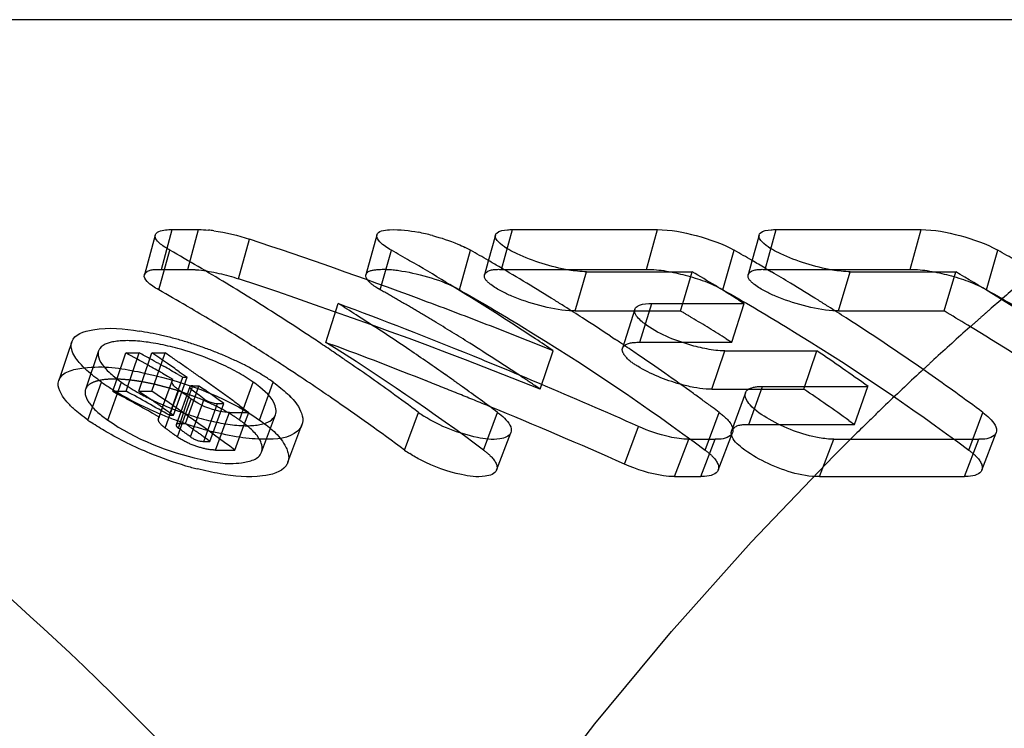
# Model space of a CAD drawing. Header units: millimetres. Extents: x 367 to 633, y 464 to 541.
# Tile 17 of 20: x 580.13 to 587.06, y 514.48 to 519.48. Entities that reach past the tile are written whole.
import ezdxf

# ---------------------------------------------------------------- set-up
doc = ezdxf.new("R2010")
doc.units = ezdxf.units.MM
doc.header["$LTSCALE"] = 65.185185
doc.linetypes.add('HIDDEN', pattern=[0.2, 0.1, -0.1])
doc.layers.add('KONST.EL_MIT_GEO', color=7, linetype='CONTINUOUS')

msp = doc.modelspace()

# ---------------------------------------------------------------- linework, layer by layer
at = {"layer": 'KONST.EL_MIT_GEO', "color": 7, "linetype": 'Continuous'}
for p, q in [((596.0572, 519.475), (570.0711, 519.475)), ((581.082, 517.957), (581.005, 517.6768)), ((581.2012, 517.995), (581.3869, 517.995)), ((582.6429, 517.957), (582.5659, 517.6768)), ((583.4786, 517.957), (583.4278, 517.7718)), ((583.5978, 517.995), (584.6193, 517.995)), ((585.3358, 517.957), (585.2849, 517.7718)), ((585.455, 517.995), (586.4764, 517.995)), ((581.1059, 517.571), (581.1849, 517.8494)), ((582.6669, 517.571), (582.7458, 517.8494)), ((585.3784, 517.7233), (585.4242, 517.6964)), ((584.039, 517.4216), (584.1209, 517.6983)), ((584.1209, 517.6983), (584.8637, 517.6983)), ((584.7976, 517.4748), (584.8637, 517.6983)), ((585.8961, 517.4216), (585.978, 517.6983)), ((585.978, 517.6983), (586.7209, 517.6983)), ((586.639, 517.4216), (586.7209, 517.6983)), ((583.1292, 517.625), (583.1562, 517.6087)), ((581.3023, 517.4577), (581.3363, 517.4378)), ((584.5806, 517.4748), (585.2306, 517.4748)), ((585.19, 517.5002), (585.2306, 517.4748)), ((584.039, 517.4216), (584.4604, 517.4216)), ((584.4603, 517.4331), (584.3734, 517.1587)), ((585.8961, 517.4216), (586.639, 517.4216)), ((584.2864, 517.2455), (584.3195, 517.2235)), ((580.4635, 517.1135), (580.4027, 516.9314)), ((580.808, 516.9321), (580.874, 517.1262)), ((580.874, 517.1262), (580.9691, 517.1262)), ((581.044, 517.085), (581.058, 517.1262)), ((581.058, 517.1262), (581.1509, 517.1262)), ((585.0016, 516.8698), (585.0933, 517.1403)), ((585.0933, 517.1403), (585.7433, 517.1403)), ((585.6516, 516.8698), (585.7433, 517.1403)), ((581.1061, 517.0506), (581.1402, 517.0316)), ((581.1324, 516.9826), (581.1692, 516.9617)), ((581.1692, 516.9617), (581.206, 516.9409)), ((581.2427, 516.974), (581.2767, 516.9547)), ((581.2507, 516.9933), (581.2781, 516.974)), ((581.2781, 516.974), (581.3055, 516.9547)), ((580.6079, 516.6522), (580.7028, 516.9204)), ((581.2, 516.932), (581.1386, 516.7587)), ((581.2767, 516.9547), (581.3055, 516.9547)), ((581.3253, 516.8372), (581.3459, 516.8948)), ((581.3459, 516.8948), (581.3899, 516.8948)), ((581.3643, 516.8233), (581.3899, 516.8948)), ((581.3899, 516.8948), (581.4287, 516.867)), ((581.7162, 516.7649), (581.7713, 516.9204)), ((585.36, 516.8898), (586.1028, 516.8898)), ((581.2138, 516.7668), (581.2485, 516.863)), ((585.0016, 516.8698), (585.2391, 516.8698)), ((585.239, 516.8449), (585.1423, 516.577)), ((581.3092, 516.7309), (581.3346, 516.8007)), ((581.5205, 516.7684), (581.5645, 516.7684)), ((581.6761, 516.7547), (581.7158, 516.7254)), ((581.5746, 516.6264), (581.6043, 516.7066)), ((581.6043, 516.7066), (581.7411, 516.7066)), ((581.7065, 516.6132), (581.7411, 516.7066)), ((581.7158, 516.7254), (581.7411, 516.7066)), ((582.8381, 516.4406), (582.9367, 516.7063)), ((582.016, 516.3546), (582.1153, 516.6178)), ((583.4866, 516.3002), (583.587, 516.5635)), ((584.3871, 516.3422), (584.4871, 516.6067)), ((585.0475, 516.3002), (585.1479, 516.5635)), ((586.9047, 516.3002), (587.0051, 516.5635)), ((584.7395, 516.2535), (584.8409, 516.517)), ((584.8409, 516.517), (585.0266, 516.517)), ((584.9252, 516.2535), (585.0266, 516.517)), ((585.761, 516.2535), (585.8623, 516.517)), ((585.8623, 516.517), (586.8838, 516.517)), ((586.7824, 516.2535), (586.8838, 516.517)), ((584.7395, 516.2535), (584.9252, 516.2535)), ((585.761, 516.2535), (586.7824, 516.2535))]:
    msp.add_line(p, q, dxfattribs=at)
at = {"layer": 'KONST.EL_MIT_GEO', "color": 8, "linetype": 'HIDDEN'}
for p, q in [((581.1252, 517.7149), (581.2012, 517.995)), ((581.3109, 517.7149), (581.3869, 517.995)), ((581.6692, 517.6479), (581.7466, 517.9272)), ((583.5218, 517.7149), (583.5978, 517.995)), ((584.5433, 517.7149), (584.6193, 517.995)), ((585.379, 517.7149), (585.455, 517.995)), ((586.4004, 517.7149), (586.4764, 517.995)), ((583.224, 517.571), (583.303, 517.8494)), ((585.0812, 517.571), (585.1601, 517.8494)), ((586.9383, 517.571), (587.0173, 517.8494)), ((583.4278, 517.7718), (583.4016, 517.6768)), ((585.2849, 517.7718), (585.2588, 517.6768)), ((581.1252, 517.7149), (581.3109, 517.7149)), ((583.5218, 517.7149), (584.5433, 517.7149)), ((585.379, 517.7149), (586.4004, 517.7149)), ((582.2846, 517.2), (582.3706, 517.4742)), ((584.4946, 517.2006), (584.5806, 517.4748)), ((584.7819, 517.4216), (584.7976, 517.4748)), ((585.1446, 517.2006), (585.2306, 517.4748)), ((584.4604, 517.4216), (584.7819, 517.4216)), ((580.4938, 517.204), (580.4635, 517.1135)), ((582.2846, 517.2), (582.3282, 517.1837)), ((584.4946, 517.2006), (585.1446, 517.2006)), ((585.1044, 517.2257), (585.1446, 517.2006)), ((580.6825, 517.1399), (580.5904, 516.8684)), ((580.8771, 516.8559), (580.9691, 517.1262)), ((581.0589, 516.8559), (581.1509, 517.1262)), ((583.7935, 516.8705), (583.8852, 517.141)), ((580.9661, 516.8559), (581.044, 517.085)), ((580.7477, 516.6522), (580.843, 516.9202)), ((580.782, 516.8559), (580.808, 516.9321)), ((581.182, 516.6863), (581.2767, 516.9547)), ((581.2, 516.932), (581.206, 516.9409)), ((581.2108, 516.6863), (581.3055, 516.9547)), ((581.3247, 516.8869), (581.2288, 516.6191)), ((581.8161, 516.6522), (581.9114, 516.9202)), ((585.2642, 516.6221), (585.36, 516.8898)), ((586.0071, 516.6221), (586.1028, 516.8898)), ((580.782, 516.8559), (580.8771, 516.8559)), ((580.782, 516.8559), (580.8187, 516.8358)), ((580.8187, 516.8358), (580.8553, 516.8156)), ((580.9661, 516.8559), (581.0589, 516.8559)), ((580.9661, 516.8559), (580.9934, 516.8373)), ((581.2452, 516.5956), (581.3253, 516.8372)), ((581.2942, 516.6271), (581.3643, 516.8233)), ((585.2391, 516.8698), (585.6516, 516.8698)), ((581.1386, 516.7587), (581.1048, 516.6635)), ((581.1523, 516.5956), (581.2138, 516.7668)), ((581.3303, 516.534), (581.4274, 516.8007)), ((581.4229, 516.5021), (581.5205, 516.7684)), ((581.4669, 516.5021), (581.5645, 516.7684)), ((581.6763, 516.6522), (581.7162, 516.7649)), ((581.0746, 516.6932), (581.1111, 516.6726)), ((581.1324, 516.7413), (581.1566, 516.7244)), ((581.1566, 516.7244), (581.1837, 516.7054)), ((581.182, 516.6863), (581.2108, 516.6863)), ((581.1837, 516.7054), (581.2108, 516.6863)), ((581.2375, 516.534), (581.3092, 516.7309)), ((581.8304, 516.4252), (581.9288, 516.6895)), ((583.3953, 516.4406), (583.4938, 516.7063)), ((584.9562, 516.4406), (585.0548, 516.7063)), ((586.8134, 516.4406), (586.9119, 516.7063)), ((581.2502, 516.6271), (581.2942, 516.6271)), ((581.5057, 516.441), (581.5746, 516.6264)), ((581.6426, 516.441), (581.7065, 516.6132)), ((585.2642, 516.6221), (586.0071, 516.6221)), ((585.9678, 516.6502), (586.0071, 516.6221)), ((581.4229, 516.5021), (581.4669, 516.5021)), ((581.5057, 516.441), (581.6426, 516.441))]:
    msp.add_line(p, q, dxfattribs=at)
at = {"layer": 'KONST.EL_MIT_GEO', "color": 7, "linetype": 'Continuous'}
for centre, radius, start, end in [((581.3567, 516.9782), 1.018, 82.25565, 84.38693), ((570.0307, 482.762), 37.0656, 69.61694, 71.57354), ((582.6629, 516.5583), 1.4437, 75.0962, 79.12499), ((582.9429, 517.2127), 0.7315, 60.51162, 63.87323), ((573.1127, 503.6164), 16.3627, 59.6376, 60.44044), ((574.6884, 503.6422), 16.333, 59.92251, 60.44087), ((575.2466, 503.6441), 16.3308, 59.93039, 60.44087), ((577.1038, 503.6441), 16.3308, 59.93039, 60.44087), ((578.9609, 503.6441), 16.3308, 59.93038, 60.44087), ((572.9794, 503.39), 16.6255, 58.04734, 59.63548), ((574.6045, 503.4979), 16.4999, 58.89209, 59.92164), ((575.203, 503.5686), 16.418, 59.63821, 59.93058), ((575.1424, 503.4656), 16.5375, 58.84067, 59.6376), ((577.0557, 503.5611), 16.4267, 59.55865, 59.93052), ((576.385, 503.3697), 16.6492, 58.07211, 59.3857), ((576.9847, 503.4408), 16.5664, 58.84105, 59.37401), ((578.1996, 503.2995), 16.7313, 57.35687, 59.38292), ((574.387, 503.1418), 16.9172, 56.35365, 58.77758), ((575.0517, 503.3155), 16.7129, 58.0494, 58.84067), ((576.9088, 503.3155), 16.7129, 58.0494, 58.84067), ((573.1241, 503.4973), 16.1796, 59.6376, 60.44044), ((572.8384, 503.1629), 16.8928, 57.26361, 58.04937), ((569.331, 482.6468), 37.1884, 67.90671, 69.47367), ((573.3948, 503.1619), 16.894, 57.39859, 57.90661), ((570.0001, 482.6784), 37.1546, 69.22708, 69.61764), ((574.9882, 503.2134), 16.8332, 57.77106, 58.05), ((574.9389, 503.1354), 16.9254, 57.26403, 57.77085), ((576.8453, 503.2134), 16.8332, 57.77106, 58.05), ((576.7961, 503.1354), 16.9254, 57.26403, 57.77085), ((573.0291, 503.3353), 16.3673, 58.84089, 59.49926), ((572.7377, 503.0063), 17.0789, 56.48348, 57.26361), ((573.2638, 502.9583), 17.1361, 55.88672, 57.39617), ((569.9904, 482.653), 37.1818, 68.44648, 69.22704), ((574.8558, 503.0063), 17.0789, 56.48348, 57.26361), ((576.713, 503.0063), 17.0789, 56.48348, 57.26361), ((578.2918, 503.3144), 16.3917, 58.70747, 59.38712), ((572.947, 503.1998), 16.5258, 58.0494, 58.84067), ((577.979, 502.8091), 16.986, 53.37116, 58.69139), ((580.6597, 515.2375), 2.065, 79.21051, 81.43031), ((580.6128, 514.9905), 2.3163, 77.12782, 79.2153), ((580.5673, 514.7896), 2.5224, 75.17643, 77.13589), ((572.661, 502.8901), 17.2182, 56.11377, 56.48402), ((569.9842, 482.6371), 37.1988, 68.05639, 68.44652), ((576.6085, 502.8486), 17.268, 55.70914, 56.48347), ((580.7357, 515.2983), 1.9259, 74.76036, 76.93337), ((580.5391, 514.6819), 2.6337, 73.26285, 75.18278), ((580.523, 514.6283), 2.6897, 71.34022, 73.26464), ((580.5302, 514.6484), 2.6683, 69.42037, 71.34649), ((572.8329, 503.0172), 16.7411, 56.94492, 58.04866), ((572.6078, 502.811), 17.3135, 55.70965, 56.11373), ((574.1959, 502.8513), 17.2649, 55.86049, 56.36001), ((574.769, 502.875), 17.2363, 56.09782, 56.35162), ((574.7248, 502.8094), 17.3154, 55.70967, 56.09771), ((569.7422, 496.7951), 23.1791, 60.86059, 61.29819), ((569.8481, 496.8148), 23.1566, 61.08667, 61.29829), ((571.2843, 502.7586), 17.3768, 55.55369, 55.7739), ((571.3741, 502.7542), 17.3822, 55.50998, 55.77387), ((580.7045, 515.1823), 2.046, 68.38955, 74.77069), ((580.5723, 514.7601), 2.5489, 67.41822, 69.4257), ((580.6377, 514.9168), 2.3791, 65.28309, 67.42324), ((572.5605, 502.7415), 17.3976, 55.44667, 55.70976), ((573.0897, 502.7006), 17.4471, 54.88556, 55.88814), ((569.309, 482.5923), 37.2472, 67.1249, 67.907), ((574.6414, 502.6873), 17.4633, 54.94068, 55.70911), ((575.9141, 502.6475), 17.5116, 54.42065, 55.85431), ((576.4416, 502.6051), 17.5633, 54.17582, 55.70691), ((569.707, 496.732), 23.2514, 60.5683, 60.86066), ((569.8296, 496.7812), 23.195, 60.91151, 61.08668), ((571.2528, 502.7128), 17.4324, 55.33394, 55.55369), ((569.7979, 496.7244), 23.2601, 60.52554, 60.81491), ((571.2129, 502.6551), 17.5025, 55.00513, 55.33387), ((571.3361, 502.6989), 17.4493, 55.24678, 55.50998), ((571.2978, 502.6437), 17.5164, 54.98425, 55.24678), ((580.7508, 515.2981), 1.9212, 66.0907, 68.40184), ((580.7253, 515.1066), 2.1701, 63.02997, 65.28788), ((580.8467, 515.3446), 1.9029, 60.58503, 63.03831), ((572.749, 502.8876), 16.8955, 56.73383, 56.94627), ((572.4467, 502.5774), 17.5973, 54.17672, 55.44474), ((571.259, 502.5883), 17.584, 54.72239, 54.98425), ((580.9772, 515.5753), 1.6379, 57.84975, 60.59619), ((581.1353, 515.8264), 1.3412, 54.63741, 57.85857), ((572.711, 502.8297), 16.9647, 56.3679, 56.73373), ((572.9985, 502.5702), 17.6063, 54.64826, 54.8867), ((574.5241, 502.5202), 17.6674, 54.14305, 54.94062), ((581.6044, 518.1901), 1.5572, 234.62178, 237.40553), ((581.5312, 517.8904), 1.1895, 234.652, 237.78299), ((571.2196, 502.5326), 17.6524, 54.4612, 54.72239), ((571.1797, 502.4767), 17.721, 54.20069, 54.4612), ((572.6422, 502.7265), 17.0888, 55.70934, 56.36754), ((572.9613, 502.5178), 17.6705, 54.40132, 54.64826), ((572.9042, 502.4381), 17.7685, 53.90995, 54.40109), ((569.3034, 482.5788), 37.2618, 65.95284, 67.12493), ((581.7909, 518.4811), 1.9028, 237.39578, 239.7717), ((582.0009, 518.8453), 2.3232, 239.81746, 243.96057), ((581.6861, 518.1355), 1.4794, 237.76867, 240.39884), ((581.7786, 518.2966), 1.6652, 240.3687, 241.72492), ((581.8808, 518.4887), 1.8828, 241.75467, 244.97547), ((570.8805, 502.448), 17.7564, 54.12202, 54.2744), ((570.8537, 502.411), 17.8021, 53.93186, 54.12201), ((570.9733, 502.448), 17.7564, 54.12202, 54.2744), ((570.9465, 502.411), 17.8021, 53.93186, 54.12201), ((571.0634, 502.4441), 17.7612, 54.0643, 54.296), ((571.0209, 502.3856), 17.8334, 53.75616, 54.06425), ((571.1391, 502.4204), 17.7904, 53.94086, 54.20069), ((581.5681, 516.3677), 0.6472, 44.00678, 46.45213), ((581.6395, 516.4365), 0.5481, 41.10694, 44.01447), ((572.5802, 502.6353), 17.199, 55.47619, 55.70978), ((572.2918, 502.3621), 17.8625, 53.42072, 54.17798), ((574.4419, 502.4062), 17.808, 53.86813, 54.14374), ((576.2671, 502.3621), 17.8625, 53.42072, 54.17798), ((582.1415, 519.1259), 2.637, 243.89208, 245.83422), ((581.9554, 518.6461), 2.057, 244.94812, 247.11315), ((581.9793, 518.7019), 2.1177, 247.10427, 249.18904), ((571.098, 502.364), 17.8603, 53.68171, 53.94086), ((572.4109, 502.3919), 17.4955, 53.4163, 55.47097), ((572.8272, 502.3326), 17.8991, 53.42113, 53.90995), ((569.3204, 482.4202), 37.1174, 66.05146, 67.64757), ((574.4009, 502.35), 17.8775, 53.61595, 53.86815), ((582.1865, 519.2256), 2.7465, 245.82939, 247.70162), ((582.2004, 519.2589), 2.7825, 247.69636, 249.5504), ((581.9719, 518.6818), 2.0962, 249.18329, 251.25426), ((581.9415, 518.5914), 2.0009, 251.2466, 253.40222), ((583.3501, 517.2647), 0.6948, 233.48981, 237.17242), ((574.366, 502.3026), 17.9365, 53.42138, 53.61598), ((581.4433, 517.8277), 1.4422, 234.59958, 235.80409), ((582.1511, 519.1221), 2.6371, 249.51699, 253.40404), ((581.8968, 518.4408), 1.8438, 253.39807, 255.6658), ((581.8484, 518.2501), 1.6471, 255.65465, 258.13958), ((581.798, 518.0084), 1.4001, 258.12431, 260.95918), ((581.7588, 517.7608), 1.1495, 260.94603, 264.11888), ((581.7344, 517.5211), 0.9086, 264.10217, 267.75146), ((582.077, 518.8764), 2.3805, 253.4233, 255.49797), ((582.0483, 518.8799), 2.6572, 243.96466, 247.79246), ((582.0561, 518.889), 2.6687, 247.71269, 253.45342), ((583.2424, 516.9868), 0.6795, 233.49036, 237.18609), ((581.9717, 518.6108), 2.3779, 253.49352, 255.566)]:
    msp.add_arc(centre, radius, start, end, dxfattribs=at)
at = {"layer": 'KONST.EL_MIT_GEO', "color": 8, "linetype": 'HIDDEN'}
for centre, radius, start, end in [((570.0212, 482.5314), 36.9979, 68.1459, 71.64949), ((600.5177, 501.9218), 20.5995, 130.38095, 131.16799), ((574.6996, 503.5228), 16.1502, 59.92251, 60.44086), ((574.6446, 503.4277), 16.26, 59.40656, 59.92251), ((574.5885, 503.3329), 16.3701, 58.89295, 59.40656), ((576.4538, 503.3467), 16.3542, 59.05768, 59.38753), ((576.3792, 503.2227), 16.4989, 58.07294, 59.0567), ((600.7, 501.7135), 20.8763, 131.39911, 131.6739), ((600.639, 501.7827), 20.7841, 131.16716, 131.39908), ((574.5008, 503.188), 16.5396, 57.87177, 58.89205), ((600.8463, 501.5498), 21.0959, 131.67504, 132.60031), ((573.1417, 502.6352), 17.1966, 53.39797, 57.88174), ((569.3456, 482.4836), 37.0492, 68.38817, 69.48731), ((574.3449, 502.9407), 16.8319, 56.35766, 57.87022), ((600.9937, 501.3888), 21.3141, 132.59918, 132.86669), ((601.1499, 501.2212), 21.5433, 132.86795, 133.84428), ((580.7933, 516.1954), 0.7454, 88.68547, 91.94883), ((580.7618, 515.6629), 1.2791, 81.87546, 84.7355), ((580.7323, 515.4508), 1.4933, 80.14483, 81.90752), ((580.6919, 515.2227), 1.725, 76.96542, 80.11888), ((580.6482, 515.0295), 1.923, 74.82406, 76.99592), ((569.3299, 482.4435), 37.0922, 67.99845, 68.38833), ((574.2127, 502.7407), 17.0717, 55.86049, 56.36001), ((569.8335, 496.6415), 23.0344, 60.48321, 61.35101), ((571.2873, 502.628), 17.2079, 55.45875, 55.66374), ((571.2383, 502.4231), 17.457, 53.41659, 55.76699), ((580.6215, 514.9302), 2.0258, 72.70613, 74.82881), ((580.6131, 514.9023), 2.055, 70.61205, 72.71319), ((580.6275, 514.9426), 2.0122, 68.4402, 70.61802), ((569.3244, 482.43), 37.1068, 67.64757, 67.99846), ((575.944, 502.556), 17.2951, 54.57948, 55.85484), ((569.7301, 496.6268), 23.0512, 60.5185, 61.14271), ((571.2472, 502.5699), 17.2784, 55.10257, 55.45865), ((580.7021, 515.126), 1.8142, 63.74756, 68.50428), ((601.3438, 501.0189), 21.8235, 133.84335, 134.38858), ((581.0763, 515.8063), 1.0371, 54.6526, 58.16181), ((571.1011, 502.3628), 17.5319, 54.14142, 54.45071), ((601.5158, 500.8434), 22.0692, 134.38903, 135.17361), ((570.8974, 502.3379), 17.5626, 54.08395, 54.27439), ((570.8709, 502.3013), 17.6078, 53.93187, 54.08396), ((570.9785, 502.3216), 17.5827, 53.93175, 54.27429), ((571.0474, 502.2885), 17.6236, 53.75609, 54.14135)]:
    msp.add_arc(centre, radius, start, end, dxfattribs=at)
at = {"layer": 'KONST.EL_MIT_GEO', "color": 7, "linetype": 'Continuous'}
for points, knots in [([(570.0711, 466.475), (571.3014, 466.475), (573.8195, 466.8321), (577.3926, 468.3944), (580.6558, 470.9007), (584.5462, 475.481), (587.9205, 482.949), (589.2703, 492.975), (587.9205, 503.001), (584.5462, 510.469), (580.6558, 515.0493), (577.3926, 517.5556), (573.8195, 519.1179), (571.3014, 519.475), (570.0711, 519.475)], [0, 0, 0, 0, 0.051728, 0.105334, 0.162249, 0.223215, 0.356475, 0.5, 0.643525, 0.776785, 0.837751, 0.894666, 0.948272, 1, 1, 1, 1]), ([(582.6429, 517.957), (582.6515, 517.9881), (582.7851, 518.0015), (582.8686, 517.9888), (582.9352, 517.976)], [0, 0, 0, 0, 0.322713, 1, 1, 1, 1]), ([(581.082, 517.957), (581.0827, 517.9595), (581.0849, 517.9645), (581.0885, 517.9687), (581.0906, 517.9706)], [0, 0, 0, 0, 0.479965, 1, 1, 1, 1]), ([(581.0906, 517.9706), (581.0953, 517.9752), (581.1294, 517.9942), (581.1695, 517.995), (581.2012, 517.995)], [0, 0, 0, 0, 0.171983, 1, 1, 1, 1]), ([(582.7458, 517.8494), (582.7166, 517.866), (582.675, 517.8897), (582.6382, 517.94), (582.6429, 517.957)], [0, 0, 0, 0, 0.65626, 1, 1, 1, 1]), ([(583.0342, 517.9534), (583.0953, 517.9372), (583.1735, 517.9114), (583.2482, 517.8777), (583.265, 517.8694)], [0, 0, 0, 0, 0.771753, 1, 1, 1, 1]), ([(583.9945, 517.71), (583.8694, 517.7306), (583.6955, 517.7882), (583.5334, 517.8716), (583.4725, 517.9347), (583.4786, 517.957)], [0, 0, 0, 0, 0.645452, 0.882321, 1, 1, 1, 1]), ([(583.4786, 517.957), (583.48, 517.9621), (583.4997, 517.9893), (583.5367, 517.9916), (583.5631, 517.9937)], [0, 0, 0, 0, 0.168708, 1, 1, 1, 1]), ([(583.5631, 517.9937), (583.5686, 517.9941), (583.5802, 517.9948), (583.5918, 517.995), (583.5978, 517.995)], [0, 0, 0, 0, 0.476971, 1, 1, 1, 1]), ([(584.6193, 517.995), (584.7115, 517.995), (584.8978, 517.9585), (585.077, 517.8966), (585.1601, 517.8494)], [0, 0, 0, 0, 0.491133, 1, 1, 1, 1]), ([(585.8517, 517.71), (585.7266, 517.7306), (585.5526, 517.7882), (585.3906, 517.8716), (585.3296, 517.9347), (585.3358, 517.957)], [0, 0, 0, 0, 0.645452, 0.882321, 1, 1, 1, 1]), ([(585.3358, 517.957), (585.3372, 517.9621), (585.3569, 517.9893), (585.3939, 517.9916), (585.4202, 517.9937)], [0, 0, 0, 0, 0.168708, 1, 1, 1, 1]), ([(585.4202, 517.9937), (585.4257, 517.9941), (585.4373, 517.9948), (585.4489, 517.995), (585.455, 517.995)], [0, 0, 0, 0, 0.476971, 1, 1, 1, 1]), ([(586.4764, 517.995), (586.5687, 517.995), (586.755, 517.9585), (586.9341, 517.8966), (587.0173, 517.8494)], [0, 0, 0, 0, 0.491133, 1, 1, 1, 1]), ([(581.1849, 517.8494), (581.174, 517.8556), (581.1403, 517.8762), (581.107, 517.9004), (581.0914, 517.9227)], [0, 0, 0, 0, 0.313777, 1, 1, 1, 1]), ([(581.1059, 517.571), (581.0772, 517.5873), (581.0363, 517.6106), (581.0004, 517.6601), (581.005, 517.6768)], [0, 0, 0, 0, 0.655917, 1, 1, 1, 1]), ([(580.4704, 510.8951), (579.2253, 512.5366), (577.0269, 514.7135), (573.5405, 516.5863), (570.8551, 517.3796), (568.1086, 517.5637), (564.4213, 516.9883), (561.8527, 515.6357), (560.3514, 514.4759)], [0, 0, 0, 0, 0.269573, 0.39464, 0.514996, 0.633101, 0.751775, 1, 1, 1, 1]), ([(584.4603, 517.4331), (584.4616, 517.4369), (584.4658, 517.4447), (584.4723, 517.4506), (584.476, 517.4532)], [0, 0, 0, 0, 0.472472, 1, 1, 1, 1]), ([(584.476, 517.4532), (584.4815, 517.4572), (584.5142, 517.473), (584.5514, 517.4748), (584.5806, 517.4748)], [0, 0, 0, 0, 0.188041, 1, 1, 1, 1]), ([(584.528, 517.3322), (584.5162, 517.3411), (584.4863, 517.3658), (584.4523, 517.4077), (584.4603, 517.4331)], [0, 0, 0, 0, 0.356189, 1, 1, 1, 1]), ([(580.4938, 517.204), (580.5119, 517.2582), (580.7089, 517.317), (580.8602, 517.2955), (580.9674, 517.2794)], [0, 0, 0, 0, 0.345095, 1, 1, 1, 1]), ([(584.9676, 517.1534), (584.9268, 517.161), (584.7732, 517.2001), (584.6215, 517.2613), (584.528, 517.3322)], [0, 0, 0, 0, 0.261305, 1, 1, 1, 1]), ([(580.4896, 517.1768), (580.4896, 517.1815), (580.4902, 517.1907), (580.4924, 517.1997), (580.4938, 517.204)], [0, 0, 0, 0, 0.507414, 1, 1, 1, 1]), ([(580.5615, 517.041), (580.5505, 517.0529), (580.5176, 517.0919), (580.49, 517.1412), (580.4896, 517.1768)], [0, 0, 0, 0, 0.312366, 1, 1, 1, 1]), ([(580.7703, 517.2007), (580.7614, 517.1985), (580.7325, 517.19), (580.7038, 517.174), (580.6913, 517.1568)], [0, 0, 0, 0, 0.300675, 1, 1, 1, 1]), ([(580.6825, 517.1399), (580.6792, 517.13), (580.6766, 517.0701), (580.7227, 517.0227), (580.7568, 516.9902)], [0, 0, 0, 0, 0.181762, 1, 1, 1, 1]), ([(580.6913, 517.1568), (580.6894, 517.1542), (580.686, 517.1488), (580.6835, 517.1429), (580.6825, 517.1399)], [0, 0, 0, 0, 0.505356, 1, 1, 1, 1]), ([(580.507, 516.7329), (580.4877, 516.7505), (580.436, 516.802), (580.3867, 516.8838), (580.4027, 516.9314)], [0, 0, 0, 0, 0.342299, 1, 1, 1, 1]), ([(581.2485, 516.863), (581.2401, 516.8691), (581.2191, 516.8856), (581.1939, 516.9147), (581.2, 516.932)], [0, 0, 0, 0, 0.3611, 1, 1, 1, 1]), ([(581.2, 516.932), (581.2006, 516.9337), (581.2023, 516.9369), (581.2046, 516.9396), (581.206, 516.9409)], [0, 0, 0, 0, 0.481484, 1, 1, 1, 1]), ([(581.3247, 516.8869), (581.3234, 516.8835), (581.3283, 516.8726), (581.3361, 516.8668), (581.3413, 516.863)], [0, 0, 0, 0, 0.365524, 1, 1, 1, 1]), ([(581.3459, 516.8948), (581.341, 516.8948), (581.3332, 516.8946), (581.3256, 516.8897), (581.3247, 516.8869)], [0, 0, 0, 0, 0.622925, 1, 1, 1, 1]), ([(585.2963, 516.8836), (585.3009, 516.8847), (585.3105, 516.8865), (585.3202, 516.8877), (585.3252, 516.8882)], [0, 0, 0, 0, 0.481084, 1, 1, 1, 1]), ([(585.3252, 516.8882), (585.3307, 516.8888), (585.3423, 516.8896), (585.3539, 516.8898), (585.36, 516.8898)], [0, 0, 0, 0, 0.478005, 1, 1, 1, 1]), ([(581.9288, 516.6895), (581.9336, 516.7024), (581.9361, 516.7837), (581.8678, 516.8436), (581.8187, 516.8842)], [0, 0, 0, 0, 0.176766, 1, 1, 1, 1]), ([(585.4075, 516.658), (585.3586, 516.6863), (585.2897, 516.7278), (585.2287, 516.8164), (585.239, 516.8449)], [0, 0, 0, 0, 0.650946, 1, 1, 1, 1]), ([(585.239, 516.8449), (585.2404, 516.8489), (585.2448, 516.8567), (585.2512, 516.863), (585.2548, 516.8658)], [0, 0, 0, 0, 0.480064, 1, 1, 1, 1]), ([(581.6043, 516.7066), (581.5827, 516.7066), (581.4874, 516.7202), (581.3946, 516.757), (581.3346, 516.8007)], [0, 0, 0, 0, 0.225353, 1, 1, 1, 1]), ([(581.49, 516.7728), (581.4953, 516.7715), (581.5054, 516.7694), (581.5157, 516.7684), (581.5205, 516.7684)], [0, 0, 0, 0, 0.530025, 1, 1, 1, 1]), ([(582.0524, 516.7968), (582.0661, 516.7811), (582.1053, 516.7317), (582.1308, 516.6588), (582.1153, 516.6178)], [0, 0, 0, 0, 0.322026, 1, 1, 1, 1]), ([(581.9204, 516.6735), (581.9222, 516.676), (581.9253, 516.6812), (581.9278, 516.6867), (581.9288, 516.6895)], [0, 0, 0, 0, 0.504106, 1, 1, 1, 1]), ([(583.587, 516.5635), (583.5765, 516.5361), (583.4806, 516.5059), (583.2737, 516.5385), (583.0875, 516.6071), (582.9734, 516.6809)], [0, 0, 0, 0, 0.134593, 0.377589, 1, 1, 1, 1]), ([(583.4938, 516.7063), (583.5105, 516.6939), (583.5527, 516.6597), (583.6003, 516.5985), (583.587, 516.5635)], [0, 0, 0, 0, 0.356176, 1, 1, 1, 1]), ([(585.0548, 516.7063), (585.0628, 516.7003), (585.09, 516.679), (585.1152, 516.6545), (585.1296, 516.6345)], [0, 0, 0, 0, 0.288923, 1, 1, 1, 1]), ([(586.9119, 516.7063), (586.9285, 516.6939), (586.9708, 516.6597), (587.0184, 516.5986), (587.0051, 516.5635)], [0, 0, 0, 0, 0.355456, 1, 1, 1, 1]), ([(582.1153, 516.6178), (582.1091, 516.6013), (582.0454, 516.5215), (581.9318, 516.517), (581.852, 516.517)], [0, 0, 0, 0, 0.180837, 1, 1, 1, 1]), ([(585.8623, 516.517), (585.8279, 516.517), (585.6688, 516.5364), (585.5159, 516.5954), (585.4075, 516.658)], [0, 0, 0, 0, 0.215729, 1, 1, 1, 1]), ([(584.772, 516.5219), (584.7494, 516.5249), (584.6517, 516.5428), (584.5569, 516.5755), (584.4871, 516.6067)], [0, 0, 0, 0, 0.23001, 1, 1, 1, 1]), ([(585.1479, 516.5635), (585.145, 516.5559), (585.1157, 516.5191), (585.0634, 516.517), (585.0266, 516.517)], [0, 0, 0, 0, 0.181394, 1, 1, 1, 1]), ([(585.761, 516.2535), (585.6288, 516.2535), (585.433, 516.3197), (585.2344, 516.434), (585.1513, 516.5099), (585.1416, 516.5485)], [0, 0, 0, 0, 0.561735, 0.830721, 1, 1, 1, 1]), ([(585.1491, 516.5952), (585.1504, 516.5898), (585.1518, 516.579), (585.1497, 516.5683), (585.1479, 516.5635)], [0, 0, 0, 0, 0.522619, 1, 1, 1, 1]), ([(587.0051, 516.5635), (587.0022, 516.5559), (586.9728, 516.5191), (586.9205, 516.517), (586.8838, 516.517)], [0, 0, 0, 0, 0.181394, 1, 1, 1, 1]), ([(561.6983, 514.4761), (562.5945, 515.0186), (564.4691, 515.9133), (567.4885, 516.5589), (570.5496, 516.4316), (573.5359, 515.5283), (576.3418, 513.8876), (578.8785, 511.5734), (581.0717, 508.6655), (583.4981, 504.0333), (585.274, 497.3542), (585.3219, 489.0032), (583.3445, 481.121), (580.6334, 476.5257), (578.9822, 474.6556)], [0, 0, 0, 0, 0.053639, 0.105359, 0.156556, 0.208807, 0.263505, 0.321596, 0.383476, 0.449029, 0.588357, 0.7325, 0.872271, 1, 1, 1, 1]), ([(583.2394, 516.2679), (583.1409, 516.2881), (583.0151, 516.334), (582.9003, 516.3988), (582.8742, 516.4157)], [0, 0, 0, 0, 0.763737, 1, 1, 1, 1]), ([(582.003, 516.3309), (581.9673, 516.2826), (581.7911, 516.239), (581.6376, 516.2566), (581.5392, 516.2734)], [0, 0, 0, 0, 0.375507, 1, 1, 1, 1]), ([(582.016, 516.3546), (582.0144, 516.3504), (582.0106, 516.3422), (582.0057, 516.3345), (582.003, 516.3309)], [0, 0, 0, 0, 0.495403, 1, 1, 1, 1]), ([(584.7395, 516.2535), (584.7135, 516.2535), (584.592, 516.2648), (584.4744, 516.3034), (584.3871, 516.3422)], [0, 0, 0, 0, 0.213884, 1, 1, 1, 1]), ([(583.4866, 516.3002), (583.4757, 516.2716), (583.3736, 516.2417), (583.2939, 516.2566), (583.2394, 516.2679)], [0, 0, 0, 0, 0.354539, 1, 1, 1, 1]), ([(585.0131, 516.268), (584.994, 516.2594), (584.9637, 516.2545), (584.934, 516.2535), (584.9252, 516.2535)], [0, 0, 0, 0, 0.704913, 1, 1, 1, 1]), ([(586.8703, 516.268), (586.8511, 516.2594), (586.8209, 516.2545), (586.7912, 516.2535), (586.7824, 516.2535)], [0, 0, 0, 0, 0.704913, 1, 1, 1, 1])]:
    msp.add_open_spline(points, degree=3, knots=knots, dxfattribs=at)
for points in [[(581.0914, 517.9227), (581.0846, 517.9324), (581.0788, 517.9456), (581.082, 517.957)], [(581.3869, 517.995), (581.4101, 517.995), (581.4333, 517.9936), (581.4563, 517.9913)], [(581.4939, 517.9869), (581.5797, 517.9753), (581.6645, 517.9546), (581.7466, 517.9272)], [(582.5782, 517.6388), (582.57, 517.6493), (582.5624, 517.6639), (582.5659, 517.6768)], [(584.1209, 517.6983), (584.0786, 517.6983), (584.0363, 517.7031), (583.9945, 517.71)], [(585.978, 517.6983), (585.9357, 517.6983), (585.8934, 517.7031), (585.8517, 517.71)], [(580.8116, 517.2081), (580.7977, 517.2064), (580.7839, 517.204), (580.7703, 517.2007)], [(580.8585, 517.2117), (580.8428, 517.2112), (580.8271, 517.21), (580.8116, 517.2081)], [(580.9115, 517.2117), (580.8938, 517.2123), (580.8761, 517.2123), (580.8585, 517.2117)], [(581.0327, 517.2005), (580.9925, 517.2062), (580.952, 517.2103), (580.9115, 517.2117)], [(581.1711, 517.1743), (581.1254, 517.1849), (581.0792, 517.1938), (581.0327, 517.2005)], [(585.0933, 517.1403), (585.0512, 517.1403), (585.009, 517.1457), (584.9676, 517.1534)], [(580.6002, 517.0025), (580.5868, 517.0148), (580.5738, 517.0276), (580.5615, 517.041)], [(581.6591, 516.9904), (581.6169, 517.0137), (581.5736, 517.035), (581.5295, 517.0545)], [(580.7028, 516.9204), (580.6671, 516.9458), (580.6325, 516.9729), (580.6002, 517.0025)], [(580.7568, 516.9902), (580.7693, 516.9783), (580.7824, 516.9669), (580.7958, 516.956)], [(580.7958, 516.956), (580.8111, 516.9435), (580.8269, 516.9316), (580.843, 516.9202)], [(581.7713, 516.9204), (581.7354, 516.9459), (581.6977, 516.969), (581.6591, 516.9904)], [(581.8187, 516.8842), (581.8034, 516.8969), (581.7875, 516.9089), (581.7713, 516.9204)], [(581.9114, 516.9202), (581.9304, 516.9067), (581.9491, 516.8926), (581.9671, 516.8779)], [(584.8752, 516.8829), (584.8426, 516.8889), (584.8103, 516.8966), (584.7783, 516.9054)], [(581.9671, 516.8779), (581.9832, 516.8647), (581.9989, 516.8511), (582.014, 516.8367)], [(584.9618, 516.8713), (584.9328, 516.8735), (584.9039, 516.8776), (584.8752, 516.8829)], [(585.0016, 516.8698), (584.9883, 516.8698), (584.975, 516.8704), (584.9618, 516.8713)], [(585.2548, 516.8658), (585.2667, 516.8751), (585.2817, 516.8803), (585.2963, 516.8836)], [(581.4274, 516.8007), (581.4459, 516.7873), (581.4679, 516.7784), (581.49, 516.7728)], [(580.5532, 516.6933), (580.5374, 516.706), (580.5219, 516.7191), (580.507, 516.7329)], [(580.6079, 516.6522), (580.5893, 516.6654), (580.571, 516.6791), (580.5532, 516.6933)], [(580.7357, 516.5703), (580.7007, 516.5907), (580.6663, 516.6121), (580.6328, 516.6349)], [(581.6988, 516.6133), (581.7164, 516.6126), (581.7341, 516.6125), (581.7518, 516.6132)], [(581.7518, 516.6132), (581.7675, 516.6138), (581.7832, 516.6151), (581.7988, 516.6172)], [(581.7988, 516.6172), (581.8128, 516.6191), (581.8266, 516.6217), (581.8402, 516.6254)], [(581.8402, 516.6254), (581.8522, 516.6286), (581.864, 516.6326), (581.8752, 516.6379)], [(581.8752, 516.6379), (581.8926, 516.646), (581.9096, 516.6577), (581.9204, 516.6735)], [(585.1296, 516.6345), (585.1381, 516.6226), (585.1456, 516.6094), (585.1491, 516.5952)], [(580.882, 516.4923), (580.8324, 516.5166), (580.7835, 516.5425), (580.7357, 516.5703)], [(581.6768, 516.5313), (581.6109, 516.5411), (581.5455, 516.5551), (581.4809, 516.5717)], [(581.852, 516.517), (581.7934, 516.5171), (581.7348, 516.5227), (581.6768, 516.5313)], [(584.8409, 516.517), (584.8179, 516.517), (584.7948, 516.5189), (584.772, 516.5219)], [(581.5392, 516.2734), (581.4853, 516.2826), (581.4319, 516.2943), (581.379, 516.3079)], [(585.0475, 516.3002), (585.0419, 516.2855), (585.0275, 516.2744), (585.0131, 516.268)], [(586.9047, 516.3002), (586.8991, 516.2855), (586.8846, 516.2744), (586.8703, 516.268)]]:
    msp.add_open_spline(points, degree=3, dxfattribs=at)
at = {"layer": 'KONST.EL_MIT_GEO', "color": 8, "linetype": 'HIDDEN'}
for points, knots in [([(582.5659, 517.6768), (582.5734, 517.7041), (582.6857, 517.7221), (582.8909, 517.6969), (583.1004, 517.641), (583.224, 517.571)], [0, 0, 0, 0, 0.123536, 0.379959, 1, 1, 1, 1]), ([(581.005, 517.6768), (581.0068, 517.6832), (581.0375, 517.7183), (581.0883, 517.7149), (581.1252, 517.7149)], [0, 0, 0, 0, 0.152633, 1, 1, 1, 1]), ([(581.3109, 517.7149), (581.3369, 517.7149), (581.4586, 517.7065), (581.5784, 517.678), (581.6692, 517.6479)], [0, 0, 0, 0, 0.213942, 1, 1, 1, 1]), ([(583.9991, 517.423), (583.8601, 517.4322), (583.659, 517.493), (583.4757, 517.579), (583.3944, 517.6504), (583.4016, 517.6768)], [0, 0, 0, 0, 0.624887, 0.877296, 1, 1, 1, 1]), ([(583.4016, 517.6768), (583.4034, 517.6832), (583.4342, 517.7183), (583.4849, 517.7149), (583.5218, 517.7149)], [0, 0, 0, 0, 0.153296, 1, 1, 1, 1]), ([(584.5433, 517.7149), (584.6352, 517.7149), (584.8204, 517.679), (584.9987, 517.6177), (585.0812, 517.571)], [0, 0, 0, 0, 0.492362, 1, 1, 1, 1]), ([(585.8562, 517.423), (585.7172, 517.4322), (585.5162, 517.493), (585.3328, 517.579), (585.2516, 517.6504), (585.2588, 517.6768)], [0, 0, 0, 0, 0.624887, 0.877296, 1, 1, 1, 1]), ([(585.2588, 517.6768), (585.2606, 517.6832), (585.2913, 517.7183), (585.3421, 517.7149), (585.379, 517.7149)], [0, 0, 0, 0, 0.153296, 1, 1, 1, 1]), ([(586.4004, 517.7149), (586.4923, 517.7149), (586.6776, 517.679), (586.8559, 517.6177), (586.9383, 517.571)], [0, 0, 0, 0, 0.492362, 1, 1, 1, 1]), ([(582.6669, 517.571), (582.6568, 517.5767), (582.625, 517.5959), (582.5941, 517.6185), (582.5782, 517.6388)], [0, 0, 0, 0, 0.3102, 1, 1, 1, 1]), ([(583.224, 517.571), (583.3722, 517.4869), (583.9667, 517.1372), (584.5391, 516.7501), (584.9562, 516.4406)], [0, 0, 0, 0, 0.247007, 1, 1, 1, 1]), ([(585.0812, 517.571), (585.2293, 517.4869), (585.8239, 517.1372), (586.3963, 516.7501), (586.8134, 516.4406)], [0, 0, 0, 0, 0.247007, 1, 1, 1, 1]), ([(586.9383, 517.571), (587.0865, 517.4869), (587.681, 517.1372), (588.2535, 516.7501), (588.6705, 516.4406)], [0, 0, 0, 0, 0.247007, 1, 1, 1, 1]), ([(584.3734, 517.1587), (584.3756, 517.1657), (584.4057, 517.2018), (584.4576, 517.2006), (584.4946, 517.2006)], [0, 0, 0, 0, 0.165408, 1, 1, 1, 1]), ([(584.7783, 516.9054), (584.6745, 516.9342), (584.5359, 516.9923), (584.4031, 517.0806), (584.3673, 517.1394), (584.3734, 517.1587)], [0, 0, 0, 0, 0.652128, 0.877333, 1, 1, 1, 1]), ([(580.4027, 516.9314), (580.4235, 516.9936), (580.6613, 517.0466), (581.1206, 516.9748), (581.5655, 516.8303), (581.8161, 516.6522)], [0, 0, 0, 0, 0.131078, 0.385443, 1, 1, 1, 1]), ([(580.5997, 516.8859), (580.5977, 516.8832), (580.5941, 516.8776), (580.5915, 516.8715), (580.5904, 516.8684)], [0, 0, 0, 0, 0.505915, 1, 1, 1, 1]), ([(580.6794, 516.9295), (580.6705, 516.9273), (580.6414, 516.9189), (580.6124, 516.903), (580.5997, 516.8859)], [0, 0, 0, 0, 0.300707, 1, 1, 1, 1]), ([(580.5904, 516.8684), (580.5796, 516.8366), (580.6279, 516.7389), (580.6998, 516.6863), (580.7477, 516.6522)], [0, 0, 0, 0, 0.363094, 1, 1, 1, 1]), ([(580.7477, 516.6522), (580.9399, 516.5156), (581.2717, 516.3933), (581.6317, 516.3284), (581.812, 516.3758), (581.8304, 516.4252)], [0, 0, 0, 0, 0.610705, 0.86345, 1, 1, 1, 1]), ([(581.1523, 516.5956), (581.144, 516.6016), (581.1234, 516.6178), (581.0988, 516.6465), (581.1048, 516.6635)], [0, 0, 0, 0, 0.360762, 1, 1, 1, 1]), ([(581.1048, 516.6635), (581.1054, 516.6652), (581.1071, 516.6685), (581.1096, 516.6713), (581.1111, 516.6726)], [0, 0, 0, 0, 0.480458, 1, 1, 1, 1]), ([(581.2288, 516.6191), (581.2276, 516.6157), (581.2323, 516.6051), (581.2401, 516.5993), (581.2452, 516.5956)], [0, 0, 0, 0, 0.366092, 1, 1, 1, 1]), ([(581.2502, 516.6271), (581.2453, 516.6271), (581.2374, 516.6268), (581.2298, 516.6219), (581.2288, 516.6191)], [0, 0, 0, 0, 0.623377, 1, 1, 1, 1]), ([(581.8304, 516.4252), (581.8351, 516.4379), (581.8379, 516.5177), (581.7709, 516.5769), (581.7226, 516.6167)], [0, 0, 0, 0, 0.177493, 1, 1, 1, 1]), ([(581.8161, 516.6522), (581.8797, 516.6069), (581.9779, 516.5338), (582.0324, 516.3981), (582.016, 516.3546)], [0, 0, 0, 0, 0.627231, 1, 1, 1, 1]), ([(585.1423, 516.577), (585.145, 516.5845), (585.1747, 516.6213), (585.2272, 516.6221), (585.2642, 516.6221)], [0, 0, 0, 0, 0.176653, 1, 1, 1, 1]), ([(585.1416, 516.5485), (585.1404, 516.5534), (585.1391, 516.563), (585.1407, 516.5727), (585.1423, 516.577)], [0, 0, 0, 0, 0.522092, 1, 1, 1, 1]), ([(581.3688, 516.4683), (581.3329, 516.4807), (581.2876, 516.5008), (581.2464, 516.5275), (581.2375, 516.534)], [0, 0, 0, 0, 0.775542, 1, 1, 1, 1]), ([(596.0572, 466.475), (595.0162, 466.475), (592.8987, 466.728), (588.7321, 468.248), (583.9817, 472.0681), (579.8822, 478.6773), (577.5024, 486.7179), (577.0589, 495.3863), (578.5913, 503.8142), (581.9497, 511.1492), (585.4434, 515.0328), (587.386, 516.4669)], [0, 0, 0, 0, 0.050343, 0.102017, 0.212864, 0.33719, 0.472952, 0.614168, 0.753253, 0.88323, 1, 1, 1, 1]), ([(589.7682, 466.4727), (588.0391, 467.5009), (584.7726, 470.2877), (581.0468, 475.8104), (578.4709, 482.4744), (577.2036, 489.8311), (577.3269, 497.4083), (579.2392, 506.751), (582.6924, 513.2113), (585.8633, 516.4013)], [0, 0, 0, 0, 0.108016, 0.226479, 0.35443, 0.48873, 0.624998, 0.758501, 1, 1, 1, 1]), ([(581.5057, 516.441), (581.4955, 516.441), (581.4489, 516.4443), (581.4032, 516.4563), (581.3688, 516.4683)], [0, 0, 0, 0, 0.219572, 1, 1, 1, 1]), ([(583.3953, 516.4406), (583.4116, 516.4285), (583.4532, 516.3948), (583.4997, 516.3346), (583.4866, 516.3002)], [0, 0, 0, 0, 0.355864, 1, 1, 1, 1]), ([(584.9562, 516.4406), (584.9725, 516.4285), (585.0141, 516.3948), (585.0606, 516.3346), (585.0475, 516.3002)], [0, 0, 0, 0, 0.355136, 1, 1, 1, 1]), ([(586.8134, 516.4406), (586.8297, 516.4285), (586.8712, 516.3948), (586.9178, 516.3346), (586.9047, 516.3002)], [0, 0, 0, 0, 0.355136, 1, 1, 1, 1])]:
    msp.add_open_spline(points, degree=3, knots=knots, dxfattribs=at)
for points in [[(584.039, 517.4216), (584.0257, 517.4216), (584.0124, 517.4221), (583.9991, 517.423)], [(585.8961, 517.4216), (585.8828, 517.4216), (585.8695, 517.4221), (585.8562, 517.423)], [(580.768, 516.9404), (580.7383, 516.9394), (580.7083, 516.9365), (580.6794, 516.9295)], [(580.8791, 516.9367), (580.8563, 516.9387), (580.8334, 516.9401), (580.8104, 516.9406)], [(581.6234, 516.6873), (581.5849, 516.7112), (581.5451, 516.733), (581.5046, 516.7531)], [(581.7226, 516.6167), (581.7077, 516.6291), (581.6921, 516.6409), (581.6763, 516.6522)], [(581.3303, 516.534), (581.3567, 516.5148), (581.3902, 516.5021), (581.4229, 516.5021)]]:
    msp.add_open_spline(points, degree=3, dxfattribs=at)

doc.saveas('drawing.dxf')
